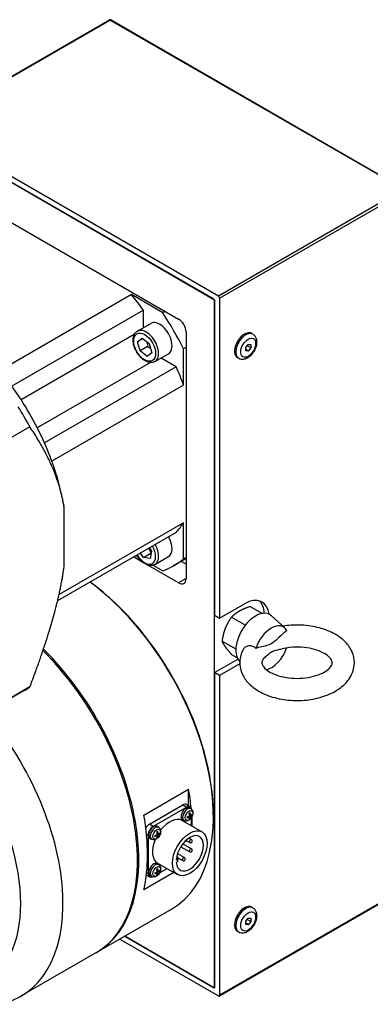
# Model space of a CAD drawing. Extents: x 47048 to 48733, y 14733 to 15921.
# Tile 18 of 19: x 48601 to 48651, y 15698 to 15838. Entities that reach past the tile are written whole.
import ezdxf

# ---------------------------------------------------------------- set-up
doc = ezdxf.new("R2010")
doc.units = 0
doc.header["$LTSCALE"] = 25.4
doc.layers.get('0').update_dxf_attribs({"linetype": 'CONTINUOUS'})

msp = doc.modelspace()

# ---------------------------------------------------------------- linework, layer by layer
for p, q in [((48587.7881527, 15822.5363782), (48614.1278803, 15837.743627)), ((48587.9131527, 15822.523996), (48614.2528803, 15837.7312448)), ((48614.2528803, 15837.7312448), (48655.9721804, 15813.6445957)), ((48614.3778803, 15837.743627), (48656.0971804, 15813.6569779)), ((48629.6324528, 15798.4373469), (48587.9131527, 15822.523996)), ((48588.4434828, 15821.4013132), (48629.1021227, 15797.9270365)), ((48628.925346, 15798.0290986), (48588.6202595, 15821.2992511)), ((48655.9721804, 15813.6445957), (48629.6324528, 15798.4373469)), ((48629.8092295, 15798.1311606), (48656.1489571, 15813.3384095)), ((48593.570007, 15812.726037), (48623.9755985, 15795.1713605)), ((48617.2580841, 15798.641471), (48598.5197544, 15787.8228913)), ((48621.7101518, 15796.0710685), (48617.2580841, 15798.641471)), ((48628.925346, 15798.0290986), (48629.1021227, 15797.7229124)), ((48629.1021227, 15797.9270365), (48629.1021227, 15753.0197245)), ((48629.1021227, 15700.1515709), (48629.1021227, 15797.7229124)), ((48629.8092295, 15798.1311606), (48629.8092295, 15752.6114763)), ((48618.9745858, 15796.447021), (48600.2362561, 15785.6284413)), ((48618.9745858, 15793.946031), (48618.9745858, 15796.447021)), ((48622.0637052, 15796.2751927), (48621.7101518, 15796.0710685)), ((48618.1136144, 15793.4489489), (48620.0228028, 15794.5512193)), ((48625.0362587, 15793.3342432), (48625.0362587, 15758.2248903)), ((48617.6692775, 15792.9592734), (48601.583542, 15783.6721697)), ((48618.1460548, 15791.9444846), (48618.800711, 15792.4706514)), ((48618.9099878, 15792.3855416), (48618.1460548, 15791.9444846)), ((48618.4968262, 15790.6352441), (48618.1460548, 15791.9444846)), ((48618.800711, 15792.4706514), (48619.8061386, 15791.6875777)), ((48634.5215401, 15793.0250526), (48634.3447634, 15793.1271147)), ((48619.5574864, 15791.2476166), (48618.4968262, 15790.6352441)), ((48619.5022539, 15789.8521704), (48618.4968262, 15790.6352441)), ((48619.8061386, 15791.6875777), (48620.15691, 15790.3783372)), ((48625.0362587, 15791.1265789), (48624.6827053, 15790.9224548)), ((48624.6827053, 15785.7816499), (48624.6827053, 15790.9224548)), ((48633.5215401, 15791.1204557), (48633.8750935, 15791.5602822)), ((48633.5215401, 15790.6490512), (48633.5215401, 15791.1204557)), ((48633.8750935, 15790.6174731), (48633.5215401, 15790.8215973)), ((48633.8750935, 15790.6174731), (48633.5215401, 15790.6490512)), ((48634.2286469, 15791.0572995), (48633.7110088, 15791.356158)), ((48633.8750935, 15791.5602822), (48634.2286469, 15791.528704)), ((48634.2286469, 15791.0572995), (48633.8750935, 15790.6174731)), ((48634.2286469, 15791.528704), (48634.2286469, 15791.0572995)), ((48620.15691, 15790.3783372), (48619.5022539, 15789.8521704)), ((48620.6136144, 15789.1188219), (48622.5228028, 15790.2210923)), ((48623.6405067, 15788.3654089), (48621.4745858, 15789.615904)), ((48632.5215401, 15789.560951), (48632.3447634, 15789.663013)), ((48619.9673745, 15788.9788526), (48603.881639, 15779.6917489)), ((48623.6405067, 15788.3654089), (48604.902177, 15777.5468292)), ((48624.6827053, 15785.7816499), (48605.9443756, 15774.9630702)), ((48602.817145, 15779.8307455), (48590.034473, 15772.4506664)), ((48607.643308, 15768.6644007), (48607.652998, 15768.6080253)), ((48607.7121426, 15760.0416459), (48607.7121426, 15768.247335)), ((48624.6827053, 15766.1857319), (48606.9739424, 15755.9615729)), ((48624.6827053, 15761.044927), (48624.6827053, 15766.1857319)), ((48623.6405067, 15764.8054001), (48606.7642555, 15755.0618919)), ((48619.8168133, 15762.5977897), (48620.1099322, 15762.1455722)), ((48619.1439328, 15760.4020813), (48617.5788339, 15761.3056916)), ((48617.9323872, 15761.5098158), (48618.1638717, 15761.3761681)), ((48618.9760345, 15761.2342246), (48618.561842, 15761.8732316)), ((48618.9760345, 15761.2342246), (48620.0366947, 15761.846597)), ((48619.9344843, 15761.0858993), (48618.9760345, 15761.2342246)), ((48620.1099322, 15762.1455722), (48619.9344843, 15761.0858993)), ((48620.6136144, 15760.2513084), (48622.5228028, 15761.3535788)), ((48625.0362587, 15761.2490511), (48624.6827053, 15761.044927)), ((48623.9755985, 15757.6125178), (48619.2834689, 15760.3215201)), ((48620.3133064, 15760.1351915), (48621.7101518, 15759.3287224)), ((48625.0362587, 15761.0726725), (48623.2728028, 15760.0545407)), ((48625.0362587, 15760.2661317), (48624.3377739, 15760.6694021)), ((48625.0362587, 15758.2248903), (48623.9755985, 15757.6125178)), ((48629.8092295, 15752.6114763), (48633.3447634, 15754.6527177)), ((48634.1697213, 15754.2796237), (48635.9026184, 15753.2791351)), ((48629.1021227, 15753.0197245), (48629.8092295, 15752.6114763)), ((48631.5161074, 15752.747559), (48633.4812572, 15751.6129792)), ((48639.0867236, 15751.2015224), (48637.1695112, 15752.9447762)), ((48630.1893005, 15749.3279128), (48632.112423, 15748.2175975)), ((48631.5161074, 15747.4403312), (48632.2777144, 15747.0006172)), ((48629.1021227, 15744.8547587), (48632.3923799, 15746.7543896)), ((48632.6754721, 15746.1013364), (48629.8092295, 15744.4465104)), ((48629.1021227, 15744.8547587), (48629.1021227, 15699.9474468)), ((48629.8092295, 15744.4465104), (48629.1021227, 15744.8547587)), ((48629.8092295, 15744.4465104), (48629.8092295, 15698.9268261)), ((48602.0144755, 15742.2962122), (48589.2318035, 15734.9161331)), ((48602.817145, 15742.8059791), (48590.034473, 15735.4259)), ((48619.0258511, 15724.5639975), (48625.3898121, 15728.2382321)), ((48625.3898121, 15725.903231), (48625.3898121, 15728.2382321)), ((48625.094317, 15726.0738352), (48625.6246471, 15725.7676489)), ((48619.8213462, 15723.2686304), (48624.594317, 15726.0243063)), ((48625.1246471, 15725.7181201), (48620.3516763, 15722.9624442)), ((48624.594317, 15726.0243063), (48625.1246471, 15725.7181201)), ((48625.6555713, 15724.5850129), (48625.5238151, 15724.6485339)), ((48625.7561141, 15725.4564345), (48625.5662329, 15725.5950385)), ((48620.3516763, 15722.9624442), (48619.8213462, 15723.2686304)), ((48624.4881617, 15723.7991985), (48627.3165888, 15722.1662054)), ((48624.7831235, 15723.7711654), (48624.5681483, 15723.8663053)), ((48625.4875254, 15724.2939488), (48625.3666364, 15724.3762925)), ((48625.5243468, 15724.2940841), (48625.3947153, 15724.3887088)), ((48625.6555713, 15724.3363724), (48625.4722432, 15724.4256265)), ((48625.6738648, 15724.5530569), (48625.5271016, 15724.6180088)), ((48625.586164, 15724.122699), (48625.5274797, 15724.1829312)), ((48625.7028544, 15724.4182691), (48625.533894, 15724.5324088)), ((48625.7716925, 15724.6059202), (48625.8531973, 15724.5852142)), ((48625.8317538, 15723.0234752), (48625.8317538, 15724.2493236)), ((48628.925346, 15724.5444063), (48628.925346, 15724.3402821)), ((48619.4049743, 15721.8760296), (48619.6445695, 15721.7376993)), ((48621.0593772, 15721.931399), (48620.927621, 15721.99492)), ((48621.0776707, 15721.899443), (48620.9309075, 15721.9643949)), ((48621.1066603, 15721.7646552), (48620.9376999, 15721.8787949)), ((48621.15992, 15722.8028206), (48620.9700389, 15722.9414246)), ((48621.1754984, 15721.9523063), (48621.2570032, 15721.9316003)), ((48619.6445695, 15721.7376993), (48619.6445695, 15716.2263474)), ((48620.1869295, 15721.1175515), (48619.9719543, 15721.2126914)), ((48620.8913313, 15721.6403349), (48620.7704424, 15721.7226786)), ((48620.9281527, 15721.6404702), (48620.7985212, 15721.735095)), ((48621.0593772, 15721.6827585), (48620.8760491, 15721.7720126)), ((48620.9899699, 15721.4690851), (48620.9312856, 15721.5293173)), ((48624.5683856, 15720.4857495), (48625.8028105, 15719.7730539)), ((48625.020058, 15720.974433), (48625.5528105, 15720.6668482)), ((48625.4454515, 15721.3061822), (48625.8028105, 15721.0998609)), ((48623.8176212, 15719.1067515), (48624.8077053, 15718.5351262)), ((48624.2795271, 15720.0751718), (48625.5528105, 15719.3400412)), ((48621.15992, 15717.4955928), (48620.9700389, 15717.6341968)), ((48620.9881617, 15717.7370207), (48623.8165888, 15716.1040275)), ((48623.6300971, 15718.2212066), (48623.8051434, 15718.3222696)), ((48623.8051434, 15717.9140213), (48623.6300971, 15717.8129583)), ((48623.6504968, 15718.4115548), (48623.8051434, 15718.3222696)), ((48623.7004285, 15718.6887677), (48623.8126001, 15718.6240054)), ((48623.8051434, 15718.3222696), (48623.8051434, 15717.9140213)), ((48623.9311676, 15718.4638452), (48624.5577053, 15718.1021135)), ((48623.3209921, 15716.3901604), (48619.0258511, 15713.9103596)), ((48619.6445695, 15716.2263474), (48619.4258711, 15716.352613)), ((48620.8913313, 15716.3331071), (48620.7704424, 15716.4154509)), ((48620.9281527, 15716.3332425), (48620.7985212, 15716.4278672)), ((48621.0593772, 15716.3755307), (48620.8760491, 15716.4647848)), ((48621.0593772, 15716.6241712), (48620.927621, 15716.6876922)), ((48621.0776707, 15716.5922153), (48620.9309075, 15716.6571671)), ((48621.1066603, 15716.4574274), (48620.9376999, 15716.5715671)), ((48621.1754984, 15716.6450785), (48621.2570032, 15716.6243726)), ((48621.270138, 15716.3483732), (48622.3317538, 15716.9612974)), ((48619.3903931, 15716.0348922), (48619.8516763, 15715.7685703)), ((48620.1869295, 15715.8103237), (48619.9719543, 15715.9054636)), ((48620.9899699, 15716.1618573), (48620.9312856, 15716.2220895)), ((48629.7574528, 15698.8123818), (48656.0971804, 15714.0196306)), ((48656.1489571, 15714.1340749), (48629.8092295, 15698.9268261)), ((48612.3644243, 15705.0554658), (48622.9710261, 15711.1791901)), ((48634.5215401, 15711.3753945), (48634.3447634, 15711.4774566)), ((48633.5215401, 15709.4707977), (48633.8750935, 15709.9106241)), ((48633.5215401, 15708.9993931), (48633.5215401, 15709.4707977)), ((48634.2286469, 15709.4076414), (48633.7110088, 15709.7064999)), ((48633.8750935, 15709.9106241), (48634.2286469, 15709.8790459)), ((48634.2286469, 15709.4076414), (48633.8750935, 15708.967815)), ((48634.2286469, 15709.8790459), (48634.2286469, 15709.4076414)), ((48632.5215401, 15707.9112929), (48632.3447634, 15708.013355)), ((48633.8750935, 15708.967815), (48633.5215401, 15709.1719392)), ((48633.8750935, 15708.967815), (48633.5215401, 15708.9993931)), ((48615.6024925, 15706.9249653), (48629.6324528, 15698.824764)), ((48629.1021227, 15699.9474468), (48616.3095993, 15707.3332136)), ((48616.3095993, 15707.3332136), (48628.925346, 15700.0495089)), ((48612.1876476, 15704.9534037), (48601.5810459, 15698.8296793)), ((48629.1021227, 15700.1515709), (48628.925346, 15700.0495089))]:
    msp.add_line(p, q)
for centre, start, end in [((48614.2528803, 15837.5271207), 60.000000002, 120), ((48624.6827053, 15720.9722337), 295.901690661, 336.027237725), ((48625.6778105, 15720.8833545), 240, 60), ((48625.6778105, 15719.5565476), 240, 60.000000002), ((48623.6876001, 15718.4074991), 298.045529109, 60), ((48624.6827053, 15718.3186199), 240, 60)]:
    msp.add_arc(centre, 0.25, start, end)
for centre, major_axis, ratio, start_param, end_param in [((48614.2528803, 15837.5271207), (-0.125, 0.2165064), 0.5773502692, 5.4977871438, 6.2831853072), ((48614.2528803, 15837.5271207), (0.125, 0.2165064), 0.5773502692, 0, 0.7853981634), ((48608.7728028, 15785.1692774), (-12.75, 22.0836478), 0.5773502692, 4.8964030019, 5.0078298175), ((48629.6324528, 15798.2332227), (0.125, -0.2165064), 0.5773502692, 0.7853981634, 2.3561944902), ((48621.2728028, 15792.3861558), (-1.25, 2.1650635), 0.5773502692, 3.1415926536, 6.2831853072), ((48608.7728028, 15785.1692774), (-14.5, 25.1147367), 0.5773502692, 4.6097067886, 4.8150711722), ((48623.9755985, 15793.9466157), (-0.75, 1.2990381), 0.5773502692, 3.926990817, 5.4977871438), ((48619.3636144, 15791.2838854), (1.25, -2.1650635), 0.5773502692, 0, 3.1415926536), ((48633.3447634, 15791.3950639), (-1, -1.7320508), 0.5773502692, 3.1415926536, 6.2831853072), ((48633.5215401, 15791.2930018), (1, 1.7320508), 0.5773502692, 0, 3.1415926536), ((48608.7728028, 15785.1692774), (-12.75, 22.0836478), 0.5773502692, 4.4169481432, 4.5283749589), ((48590.034473, 15774.3506977), (12.75, -22.0836478), 0.5773502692, 1.3867823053, 1.7548103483), ((48585.1394755, 15771.5245696), (-16.875, 29.2283574), 0.5773502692, 4.663614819, 4.7611631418), ((48590.034473, 15774.3506977), (-12.75, 22.0836478), 0.5773502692, 4.4169481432, 4.5283749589), ((48590.034473, 15774.3506977), (-12.75, 22.0836478), 0.5773502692, 4.1438658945, 4.4169481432), ((48608.7728028, 15785.1692774), (12.75, -22.0836478), 0.5773502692, 0.1840140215, 0.2954408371), ((48621.2728028, 15763.5186423), (1.25, -2.1650635), 0.5773502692, 0, 1.5429979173), ((48619.1514824, 15762.2938975), (1.1, -1.9052559), 0.5773502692, 4.7439792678, 7.8223913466), ((48619.3636144, 15762.4163719), (1.25, -2.1650635), 0.5773502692, 0, 1.5429979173), ((48608.7728028, 15785.1692774), (14.5, -25.1147367), 0.5773502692, 6.1805031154, 6.385867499), ((48608.5960261, 15736.0774205), (14.375, -24.8982304), 0.5773502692, 0, 2.2189542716), ((48608.7728028, 15736.1794826), (-14.25, 24.681724), 0.5773502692, 3.926990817, 5.3672067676), ((48623.9755985, 15758.8372627), (0.75, -1.2990381), 0.5773502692, 5.4977871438, 7.0685834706), ((48633.3447634, 15750.5702348), (2.5, 4.330127), 0.5773502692, 5.6383826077, 7.0685834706), ((48632.6376566, 15750.9784831), (2.5, 4.330127), 0.5773502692, 5.5684287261, 6.1412882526), ((48634.9357537, 15749.6516762), (-2, -3.4641016), 0.5773502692, 3.016585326, 6.1422811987), ((48637.16314, 15748.365694), (1.722285, 2.9830851), 0.5773502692, 5.9420712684, 8.1950956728), ((48597.8126476, 15729.8516341), (14.375, -24.8982304), 0.5773502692, 0, 2.0114872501), ((48597.9894243, 15729.9536961), (14.375, -24.8982304), 0.5773502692, 6.2770365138, 8.3002536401), ((48637.16314, 15748.365694), (-1.722285, -2.9830851), 0.5773502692, 0.4951302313, 1.8906885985), ((48585.1394755, 15771.5245696), (16.875, -29.2283574), 0.5773502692, 0, 0.0487741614), ((48587.2060459, 15723.7279097), (14.375, -24.8982304), 0.5773502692, 6.071375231, 8.1605492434), ((48584.2008421, 15721.9928545), (12.25, -21.2176224), 0.5773502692, 0.2644485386, 1.9327896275), ((48605.5908222, 15734.3423653), (14.375, -24.8982304), 0.5773502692, 0.91042901, 1.0143137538), ((48624.594317, 15725.2078098), (0.5, 0.8660254), 0.5773502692, 0, 0.7853981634), ((48625.0362587, 15724.7485304), (-0.5, -0.8660254), 0.5773502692, 3.079689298, 6.3450886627), ((48625.2394646, 15724.6312095), (0.4874289, 0.8442516), 0.5773502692, 6.2212819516, 9.4866813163), ((48625.1246471, 15724.9016235), (0.5, 0.8660254), 0.5773502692, 5.6050866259, 7.0685834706), ((48625.547365, 15724.4534431), (-0.2454788, -0.4251817), 0.5773502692, 3.7819630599, 4.0720185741), ((48624.5086373, 15725.0925359), (0.6650894, -1.4543678), 0.5393330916, 0.9333882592, 1.1467940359), ((48624.4386357, 15725.0521205), (-0.9347979, 1.2975679), 0.6105983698, 3.9621851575, 4.1755909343), ((48624.4727424, 15725.0324289), (-1.5971683, -0.0811345), 0.5099595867, 2.4236199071, 2.6370256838), ((48625.5362829, 15724.4598413), (-0.2268511, -0.3929177), 0.5773502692, 2.2000792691, 2.4411387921), ((48625.547365, 15724.4534431), (0.2454788, 0.4251817), 0.5773502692, 5.3527593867, 5.6428149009), ((48599.2268612, 15730.6681306), (-14.375, 24.8982304), 0.5773502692, 3.6980752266, 4.1559064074), ((48619.8213462, 15722.4521338), (-0.5, -0.8660254), 0.5773502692, 3.926990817, 4.7365294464), ((48622.7381617, 15720.7681096), (1.75, 3.0310889), 0.5773502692, 0, 1.3531878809), ((48625.547365, 15724.4534431), (-0.2454788, -0.4251817), 0.5773502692, 5.3527593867, 5.6428149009), ((48624.4745305, 15725.0334613), (-1.5920641, -0.1511996), 0.5393330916, 1.9947986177, 2.2082043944), ((48624.4745305, 15725.1142922), (1.5911257, -0.1607748), 0.6105983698, 5.2491870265, 5.4625928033), ((48624.5086373, 15725.0946006), (0.7283197, -1.4237556), 0.5099595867, 0.5045669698, 0.7179727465), ((48625.547365, 15724.4534431), (0.2454788, 0.4251817), 0.5773502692, 3.7819630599, 4.0720185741), ((48625.5362829, 15724.4598413), (-0.2268511, -0.3929177), 0.5773502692, 0.7004538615, 0.9415133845), ((48624.4386357, 15725.0541852), (-0.8769822, 1.3373226), 0.6399718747, 3.5838703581, 3.7972761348), ((48624.4727424, 15725.1132598), (1.5966464, -0.0908275), 0.6399718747, 5.627501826, 5.8409076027), ((48605.5908222, 15734.3423653), (14.375, -24.8982304), 0.5773502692, 0.8010421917, 0.8569151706), ((48620.3516763, 15722.1459476), (0.5, 0.8660254), 0.5773502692, 0.7853981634, 2.3561944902), ((48620.4400646, 15722.0949165), (-0.5, -0.8660254), 0.5773502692, 3.079689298, 6.3450886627), ((48620.6432705, 15721.9775956), (0.4874289, 0.8442516), 0.5773502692, 6.2212819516, 9.4866813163), ((48620.9511709, 15721.7998292), (-0.2454788, -0.4251817), 0.5773502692, 3.7819630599, 4.0720185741), ((48619.9124432, 15722.438922), (0.6650894, -1.4543678), 0.5393330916, 0.9333882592, 1.1467940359), ((48619.8424416, 15722.3985066), (-0.9347979, 1.2975679), 0.6105983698, 3.9621851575, 4.1755909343), ((48619.8765483, 15722.378815), (-1.5971683, -0.0811345), 0.5099595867, 2.4236199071, 2.6370256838), ((48619.8765483, 15722.4596459), (1.5966464, -0.0908275), 0.6399718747, 5.627501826, 5.8409076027), ((48620.9400889, 15721.8062274), (-0.2268511, -0.3929177), 0.5773502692, 2.2000792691, 2.4411387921), ((48620.9511709, 15721.7998292), (0.2454788, 0.4251817), 0.5773502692, 5.3527593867, 5.6428149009), ((48625.5665888, 15719.1351164), (1.375, 2.3815699), 0.5773502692, 2.4472292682, 8.5483450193), ((48622.7381617, 15720.7681096), (-1.75, -3.0310889), 0.5773502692, 4.9299974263, 6.2831853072), ((48620.9511709, 15721.7998292), (-0.2454788, -0.4251817), 0.5773502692, 5.3527593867, 5.6428149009), ((48619.8783364, 15722.3798474), (-1.5920641, -0.1511996), 0.5393330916, 1.9947986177, 2.2082043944), ((48619.8783364, 15722.4606783), (1.5911257, -0.1607748), 0.6105983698, 5.2491870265, 5.4625928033), ((48619.9124432, 15722.4409867), (0.7283197, -1.4237556), 0.5099595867, 0.5045669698, 0.7179727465), ((48620.9511709, 15721.7998292), (0.2454788, 0.4251817), 0.5773502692, 3.7819630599, 4.0720185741), ((48620.9400889, 15721.8062274), (-0.2268511, -0.3929177), 0.5773502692, 0.7004538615, 0.9415133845), ((48619.8424416, 15722.4005713), (-0.8769822, 1.3373226), 0.6399718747, 3.5838703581, 3.7972761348), ((48625.6778105, 15720.8833545), (0.125, 0.2165064), 0.5773502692, 0, 3.1415926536), ((48625.6778105, 15719.5565476), (0.125, 0.2165064), 0.5773502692, 0, 3.1415926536), ((48620.4400646, 15716.7876888), (-0.5, -0.8660254), 0.5773502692, 3.079689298, 6.3450886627), ((48623.6876001, 15718.4074991), (0.125, 0.2165064), 0.5773502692, 0, 0.8069991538), ((48624.6827053, 15718.3186199), (0.125, 0.2165064), 0.5773502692, 0, 3.1415926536), ((48620.6432705, 15716.6703678), (0.4874289, 0.8442516), 0.5773502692, 6.2212819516, 9.4866813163), ((48620.9511709, 15716.4926014), (-0.2454788, -0.4251817), 0.5773502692, 5.3527593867, 5.6428149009), ((48619.8783364, 15717.0726196), (-1.5920641, -0.1511996), 0.5393330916, 1.9947986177, 2.2082043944), ((48619.8783364, 15717.1534505), (1.5911257, -0.1607748), 0.6105983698, 5.2491870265, 5.4625928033), ((48620.9511709, 15716.4926014), (-0.2454788, -0.4251817), 0.5773502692, 3.7819630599, 4.0720185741), ((48619.9124432, 15717.1316942), (0.6650894, -1.4543678), 0.5393330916, 0.9333882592, 1.1467940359), ((48619.9124432, 15717.133759), (0.7283197, -1.4237556), 0.5099595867, 0.5045669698, 0.7179727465), ((48619.8424416, 15717.0912788), (-0.9347979, 1.2975679), 0.6105983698, 3.9621851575, 4.1755909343), ((48619.8424416, 15717.0933435), (-0.8769822, 1.3373226), 0.6399718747, 3.5838703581, 3.7972761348), ((48619.8765483, 15717.0715873), (-1.5971683, -0.0811345), 0.5099595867, 2.4236199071, 2.6370256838), ((48619.8765483, 15717.1524181), (1.5966464, -0.0908275), 0.6399718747, 5.627501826, 5.8409076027), ((48620.9400889, 15716.4989996), (-0.2268511, -0.3929177), 0.5773502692, 2.2000792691, 2.4411387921), ((48620.9511709, 15716.4926014), (0.2454788, 0.4251817), 0.5773502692, 5.3527593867, 5.6428149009), ((48620.3516763, 15716.6345957), (-0.5, -0.8660254), 0.5773502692, 5.4977871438, 6.9612839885), ((48620.9511709, 15716.4926014), (0.2454788, 0.4251817), 0.5773502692, 3.7819630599, 4.0720185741), ((48620.9400889, 15716.4989996), (-0.2268511, -0.3929177), 0.5773502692, 0.7004538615, 0.9415133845), ((48633.3447634, 15709.7454058), (-1, -1.7320508), 0.5773502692, 3.1415926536, 6.2831853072), ((48633.5215401, 15709.6433437), (1, 1.7320508), 0.5773502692, 0, 3.1415926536), ((48629.6324528, 15699.0288881), (0.125, -0.2165064), 0.5773502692, 5.4977871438, 7.0685834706)]:
    msp.add_ellipse(centre, major_axis=major_axis, ratio=ratio, start_param=start_param, end_param=end_param)
for centre, major_axis in [((48619.1514824, 15791.1614109), (1.1, -1.9052559)), ((48633.8750935, 15791.0888776), (0.75, 1.2990381)), ((48625.4628932, 15724.5022129), (-0.3842533, -0.6655462)), ((48620.8666991, 15721.848599), (-0.3842533, -0.6655462)), ((48625.5665888, 15719.1351164), (-1.75, -3.0310889)), ((48620.8666991, 15716.5413712), (-0.3842533, -0.6655462)), ((48633.8750935, 15709.4392195), (0.75, 1.2990381))]:
    msp.add_ellipse(centre, major_axis=major_axis, ratio=0.5773502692)
for points, knots in [([(48620.6136144, 15789.1188219), (48620.4783747, 15789.0407412), (48620.3255693, 15788.9944406), (48619.9962167, 15788.9650011), (48619.8190783, 15788.9870539), (48619.4436796, 15789.0988257), (48619.2453415, 15789.1978164), (48618.8562986, 15789.4630413), (48618.6661449, 15789.632029), (48618.3178935, 15790.017886), (48618.159675, 15790.2343674), (48617.8886302, 15790.6935447), (48617.7756273, 15790.936002), (48617.6049759, 15791.4263689), (48617.5475286, 15791.6741909), (48617.4970784, 15792.1547353), (48617.5044326, 15792.3874296), (48617.5926511, 15792.8092666), (48617.6718105, 15793.0004153), (48617.878437, 15793.2770955), (48617.9880063, 15793.376429), (48618.1136144, 15793.4489489)], [2.1834332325, 2.1834332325, 2.1834332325, 2.1834332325, 2.4451875, 2.4451875, 2.7312562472, 2.7312562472, 3.058987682, 3.058987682, 3.3995922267, 3.3995922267, 3.7375239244, 3.7375239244, 4.0736745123, 4.0736745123, 4.4112883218, 4.4112883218, 4.7518494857, 4.7518494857, 5.0819133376, 5.0819133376, 5.3250258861, 5.3250258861, 5.3250258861, 5.3250258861]), ([(48634.5215401, 15793.0250526), (48634.6346772, 15792.9597329), (48634.7341001, 15792.8718069), (48634.9002801, 15792.6610881), (48634.963379, 15792.536624), (48635.0591403, 15792.2473453), (48635.0818432, 15792.0795667), (48635.0826068, 15791.7112879), (48635.0525843, 15791.5092379), (48634.9432342, 15791.1066462), (48634.8631771, 15790.9061878), (48634.663479, 15790.526963), (48634.5443712, 15790.3480675), (48634.2746048, 15790.0240459), (48634.1239144, 15789.8790948), (48633.7964007, 15789.638405), (48633.6192148, 15789.5425769), (48633.2591551, 15789.4311225), (48633.0767447, 15789.4087511), (48632.7648716, 15789.4520761), (48632.6366305, 15789.4945035), (48632.5215401, 15789.560951)], [0.7853981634, 0.7853981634, 0.7853981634, 0.7853981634, 1.0116723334, 1.0116723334, 1.2602659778, 1.2602659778, 1.5684052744, 1.5684052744, 1.9269036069, 1.9269036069, 2.2888823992, 2.2888823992, 2.6463048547, 2.6463048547, 3.0059878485, 3.0059878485, 3.369490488, 3.369490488, 3.6968100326, 3.6968100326, 3.926990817, 3.926990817, 3.926990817, 3.926990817]), ([(48620.6136144, 15760.2513084), (48620.4783747, 15760.1732278), (48620.3255693, 15760.1269271), (48619.9962167, 15760.0974876), (48619.8190783, 15760.1195404), (48619.4436796, 15760.2313122), (48619.2453415, 15760.330303), (48618.8562986, 15760.5955278), (48618.6661449, 15760.7645155), (48618.3243489, 15761.14322), (48618.1714687, 15761.3507648), (48618.0390591, 15761.5714028)], [0.6126369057, 0.6126369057, 0.6126369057, 0.6126369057, 0.8743911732, 0.8743911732, 1.1604599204, 1.1604599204, 1.4881913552, 1.4881913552, 1.8287958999, 1.8287958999, 2.1541498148, 2.1541498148, 2.1541498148, 2.1541498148]), ([(48633.156953, 15748.1264028), (48632.876257, 15747.6050321), (48632.7024025, 15747.0179908), (48632.653182, 15745.8981008), (48632.741758, 15745.3740258), (48633.1205165, 15744.3686968), (48633.4221468, 15743.8946365), (48634.2379655, 15742.9744356), (48634.7833736, 15742.551596), (48636.0765149, 15741.8070023), (48636.8427615, 15741.5029321), (48638.4735468, 15741.0677499), (48639.338323, 15740.9375291), (48641.0781381, 15740.8554762), (48641.9525686, 15740.9018702), (48643.6447897, 15741.1682532), (48644.4620703, 15741.3885571), (48645.9730189, 15742.0052233), (48646.6662543, 15742.4029453), (48647.8139747, 15743.3673956), (48648.2817568, 15743.9292167), (48648.8364959, 15745.1036673), (48648.9748716, 15745.6847383), (48648.9701678, 15746.7893655), (48648.8569104, 15747.3067546), (48648.4317226, 15748.3024547), (48648.1046911, 15748.771717), (48647.2346373, 15749.6790455), (48646.6600766, 15750.0929235), (48645.3175566, 15750.8079674), (48644.5340011, 15751.0936044), (48642.880478, 15751.4891385), (48642.010877, 15751.5991032), (48640.3511298, 15751.6393025), (48639.562284, 15751.5867913), (48638.7987274, 15751.4633872)], [3.6256241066, 3.6256241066, 3.6256241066, 3.6256241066, 3.9016210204, 3.9016210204, 4.1411716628, 4.1411716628, 4.4000805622, 4.4000805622, 4.7137313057, 4.7137313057, 5.06482979, 5.06482979, 5.4162813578, 5.4162813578, 5.7639698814, 5.7639698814, 6.1131323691, 6.1131323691, 6.4665939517, 6.4665939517, 6.8023519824, 6.8023519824, 7.0710419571, 7.0710419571, 7.3103052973, 7.3103052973, 7.5742106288, 7.5742106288, 7.8942647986, 7.8942647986, 8.2465911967, 8.2465911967, 8.5974538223, 8.5974538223, 8.9123232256, 8.9123232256, 8.9123232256, 8.9123232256]), ([(48639.3623597, 15750.8442505), (48639.2169125, 15750.728879), (48639.0747535, 15750.6077351), (48638.6624487, 15750.242698), (48638.360575, 15749.9497624), (48637.7574694, 15749.3868391), (48637.4543325, 15749.1229519), (48636.8719475, 15748.7867118), (48636.5688106, 15748.7005667), (48635.9657051, 15748.5670836), (48635.6638314, 15748.5114455), (48635.2515265, 15748.4003939), (48635.1093676, 15748.3573869), (48634.9639203, 15748.3048104)], [2.1121783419, 2.1121783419, 2.1121783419, 2.1121783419, 2.227177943, 2.227177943, 2.4742629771, 2.4742629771, 2.7213480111, 2.7213480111, 2.9684330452, 2.9684330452, 3.2155180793, 3.2155180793, 3.3305176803, 3.3305176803, 3.3305176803, 3.3305176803]), ([(48634.9639203, 15748.3048104), (48634.8801107, 15748.3787806), (48634.7911012, 15748.4442531), (48634.6015133, 15748.5542012), (48634.5015631, 15748.5977258), (48634.2348167, 15748.6741633), (48634.0687139, 15748.6843213), (48633.7385866, 15748.6297509), (48633.5815076, 15748.5619079), (48633.326709, 15748.3723299), (48633.2274538, 15748.2573569), (48633.1569549, 15748.126407)], [-1.24128967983, -1.24128967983, -1.24128967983, -1.24128967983, -1.1696726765, -1.1696726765, -1.09656906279, -1.09656906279, -0.98072521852, -0.98072521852, -0.85863229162, -0.85863229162, -0.74666961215, -0.74666961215, -0.74666961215, -0.74666961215]), ([(48636.3113854, 15747.1041529), (48636.1137504, 15746.9208136), (48635.9890078, 15746.7486228), (48635.8282725, 15746.4331282), (48635.8132808, 15746.3173132), (48635.8395908, 15746.0458272), (48635.9045471, 15745.8516564), (48636.2796879, 15745.4144447), (48636.5080467, 15745.2145748), (48637.099043, 15744.8410975), (48637.4546366, 15744.6670938), (48638.2770567, 15744.3684178), (48638.7467759, 15744.2454144), (48639.7546525, 15744.0757889), (48640.2941992, 15744.0313225), (48641.3782586, 15744.0325584), (48641.9226409, 15744.0791552), (48642.9464225, 15744.2557805), (48643.4262447, 15744.3850729), (48644.2617299, 15744.6982569), (48644.6201087, 15744.8806348), (48645.1848766, 15745.2542119), (48645.3946211, 15745.444428), (48645.6854938, 15745.7929693), (48645.7595093, 15745.9449664), (48645.85274, 15746.2645428), (48645.8483571, 15746.3926389), (48645.6083851, 15746.8236617), (48645.4259247, 15747.0457879), (48644.8987195, 15747.4562802), (48644.5916793, 15747.6418085), (48643.8566357, 15747.9742783), (48643.4266682, 15748.1203613), (48642.4790368, 15748.3455107), (48641.9591608, 15748.4223294), (48640.8886792, 15748.4888622), (48640.3378295, 15748.4770865), (48639.4283887, 15748.3811274), (48639.0605355, 15748.319163), (48638.7123437, 15748.2377218)], [3.3702862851, 3.3702862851, 3.3702862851, 3.3702862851, 3.6409160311, 3.6409160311, 3.9828842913, 3.9828842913, 4.3869386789, 4.3869386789, 4.6672734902, 4.6672734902, 4.9362994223, 4.9362994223, 5.2141429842, 5.2141429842, 5.4997618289, 5.4997618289, 5.7881588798, 5.7881588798, 6.073644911, 6.073644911, 6.3509844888, 6.3509844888, 6.6195824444, 6.6195824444, 6.9017179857, 6.9017179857, 7.3795919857, 7.3795919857, 7.7066254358, 7.7066254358, 7.9748250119, 7.9748250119, 8.248981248, 8.248981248, 8.5321420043, 8.5321420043, 8.820141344, 8.820141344, 9.0242944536, 9.0242944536, 9.0242944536, 9.0242944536]), ([(48636.3113906, 15747.1041361), (48636.5983521, 15747.3700623), (48636.8861499, 15747.6166359), (48637.16314, 15747.7765562), (48637.4543325, 15747.9446763), (48637.7574694, 15748.0308214), (48638.2793771, 15748.1463332), (48638.4999034, 15748.1891746), (48638.7124697, 15748.2382792)], [-0.23503393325, -0.23503393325, -0.23503393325, -0.23503393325, 0, 0, 0, 0.24708503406, 0.24708503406, 0.4276385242, 0.4276385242, 0.4276385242, 0.4276385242]), ([(48625.7561141, 15725.4564345), (48625.8124658, 15725.4153005), (48625.860338, 15725.3647259), (48625.9402321, 15725.2492105), (48625.9696155, 15725.1836196), (48626.0139345, 15725.0352679), (48626.0231027, 15724.9525313), (48626.0213594, 15724.7696672), (48626.0044602, 15724.670152), (48625.9465381, 15724.4722863), (48625.9040681, 15724.374276), (48625.7989628, 15724.1911415), (48625.7365976, 15724.1059466), (48625.5927941, 15723.9527509), (48625.511324, 15723.8847269), (48625.3306234, 15723.7792785), (48625.2317522, 15723.7396816), (48625.0385006, 15723.7143886), (48624.9497766, 15723.7178428), (48624.8355297, 15723.7501939), (48624.8089862, 15723.7597195), (48624.7831235, 15723.7711654)], [0.847301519, 0.847301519, 0.847301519, 0.847301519, 1.0521785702, 1.0521785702, 1.2846571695, 1.2846571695, 1.5818650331, 1.5818650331, 1.9571241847, 1.9571241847, 2.3517375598, 2.3517375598, 2.7417670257, 2.7417670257, 3.136221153, 3.136221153, 3.5105411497, 3.5105411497, 3.7820348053, 3.7820348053, 3.8650874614, 3.8650874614, 3.8650874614, 3.8650874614]), ([(48625.5003308, 15724.8045204), (48625.504366, 15724.8074635), (48625.5084052, 15724.8103196), (48625.519047, 15724.8176082), (48625.5256504, 15724.8218919), (48625.5388283, 15724.829968), (48625.5454028, 15724.8337604), (48625.5584906, 15724.8408417), (48625.5650038, 15724.8441306), (48625.5779365, 15724.850196), (48625.5843559, 15724.8529725), (48625.5907123, 15724.8554902)], [6.15227452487, 6.15227452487, 6.15227452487, 6.15227452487, 6.19030399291, 6.19030399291, 6.25245144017, 6.25245144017, 6.31459888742, 6.31459888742, 6.37674633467, 6.37674633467, 6.43889378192, 6.43889378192, 6.43889378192, 6.43889378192]), ([(48625.5975364, 15724.8790664), (48625.5983465, 15724.876204), (48625.5988057, 15724.8731854), (48625.5989315, 15724.8675727), (48625.5983207, 15724.8642098), (48625.5961775, 15724.8595426), (48625.5942817, 15724.8573997), (48625.5917693, 15724.8559555), (48625.591254, 15724.8557115), (48625.590706, 15724.8554991)], [0.0074673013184, 0.0074673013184, 0.0074673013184, 0.0074673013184, 0.0093080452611, 0.0093080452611, 0.0116464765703, 0.0116464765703, 0.0139533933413, 0.0139533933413, 0.0144847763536, 0.0144847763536, 0.0144847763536, 0.0144847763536]), ([(48625.2208448, 15724.2148807), (48625.2209349, 15724.2142999), (48625.2209812, 15724.2137317), (48625.2209867, 15724.2108337), (48625.2200787, 15724.2081204), (48625.2171085, 15724.2039308), (48625.2145015, 15724.2017204), (48625.2095779, 15724.199023), (48625.2067341, 15724.1979114), (48625.2038501, 15724.1971817)], [0.0225798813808, 0.0225798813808, 0.0225798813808, 0.0225798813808, 0.0231112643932, 0.0231112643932, 0.0254181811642, 0.0254181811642, 0.0277566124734, 0.0277566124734, 0.029597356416, 0.029597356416, 0.029597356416, 0.029597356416]), ([(48625.2208556, 15724.2148796), (48625.2198578, 15724.2216433), (48625.2190526, 15724.2285909), (48625.2178391, 15724.2428237), (48625.2174307, 15724.2501087), (48625.2170195, 15724.2649837), (48625.2170165, 15724.2725736), (48625.2174217, 15724.2880241), (48625.2178297, 15724.2958846), (48625.218821, 15724.308745), (48625.2192748, 15724.3136711), (48625.219806, 15724.3186372)], [4.55668050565, 4.55668050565, 4.55668050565, 4.55668050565, 4.6188279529, 4.6188279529, 4.68097540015, 4.68097540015, 4.7431228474, 4.7431228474, 4.80527029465, 4.80527029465, 4.8432997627, 4.8432997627, 4.8432997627, 4.8432997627]), ([(48625.5348084, 15724.5152904), (48625.5351729, 15724.5078473), (48625.5342474, 15724.4993137), (48625.5295885, 15724.4822825), (48625.525855, 15724.4737848), (48625.5169847, 15724.4590203), (48625.5112561, 15724.4517707), (48625.4993598, 15724.4406242), (48625.4933578, 15724.4363907), (48625.4875254, 15724.4333937)], [0, 0, 0, 0, 0.005166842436, 0.005166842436, 0.010333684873, 0.010333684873, 0.015503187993, 0.015503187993, 0.019974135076, 0.019974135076, 0.019974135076, 0.019974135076]), ([(48625.4875254, 15724.2939488), (48625.4941527, 15724.2968818), (48625.5010794, 15724.2986855), (48625.5134983, 15724.2990201), (48625.5189904, 15724.2975508), (48625.5273427, 15724.2922285), (48625.5307576, 15724.2880191), (48625.5344637, 15724.2779589), (48625.5351292, 15724.2724141), (48625.5348084, 15724.2666499)], [0, 0, 0, 0, 0.005166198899, 0.005166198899, 0.010332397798, 0.010332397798, 0.015502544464, 0.015502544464, 0.019974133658, 0.019974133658, 0.019974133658, 0.019974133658]), ([(48625.586164, 15724.1226989), (48625.5883901, 15724.1204141), (48625.5905908, 15724.1175766), (48625.5942817, 15724.1116909), (48625.5961775, 15724.107564), (48625.5983207, 15724.100546), (48625.5989315, 15724.0964153), (48625.5988057, 15724.0906574), (48625.5983465, 15724.0879492), (48625.5975364, 15724.0857528)], [0.021248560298, 0.021248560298, 0.021248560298, 0.021248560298, 0.0231112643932, 0.0231112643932, 0.0254181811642, 0.0254181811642, 0.0277566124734, 0.0277566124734, 0.029597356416, 0.029597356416, 0.029597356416, 0.029597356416]), ([(48625.7028544, 15724.557714), (48625.6973651, 15724.5541239), (48625.6914144, 15724.5517567), (48625.6802574, 15724.5506935), (48625.6750512, 15724.5519977), (48625.6666149, 15724.5573685), (48625.662824, 15724.5617951), (48625.6577858, 15724.5726243), (48625.6562522, 15724.5786704), (48625.6555713, 15724.5850129)], [0, 0, 0, 0, 0.005166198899, 0.005166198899, 0.010332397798, 0.010332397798, 0.015502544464, 0.015502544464, 0.019974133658, 0.019974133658, 0.019974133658, 0.019974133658]), ([(48625.6555713, 15724.3363724), (48625.6563449, 15724.3431583), (48625.6582467, 15724.3511283), (48625.6641675, 15724.367431), (48625.6681868, 15724.3757636), (48625.6769728, 15724.3905769), (48625.6823252, 15724.3980436), (48625.6928895, 15724.4099592), (48625.6980235, 15724.4146939), (48625.7028544, 15724.4182691)], [0, 0, 0, 0, 0.005166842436, 0.005166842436, 0.010333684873, 0.010333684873, 0.015503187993, 0.015503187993, 0.019974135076, 0.019974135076, 0.019974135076, 0.019974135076]), ([(48625.8908799, 15724.5938385), (48625.8893827, 15724.5920388), (48625.887267, 15724.590287), (48625.8823434, 15724.5872991), (48625.8784607, 15724.5857627), (48625.8713113, 15724.5841098), (48625.8667894, 15724.5836881), (48625.8598468, 15724.5839417), (48625.8562891, 15724.5844288), (48625.8531973, 15724.5852143)], [0.0074673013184, 0.0074673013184, 0.0074673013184, 0.0074673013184, 0.0093080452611, 0.0093080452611, 0.0116464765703, 0.0116464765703, 0.0139533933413, 0.0139533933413, 0.0158160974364, 0.0158160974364, 0.0158160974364, 0.0158160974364]), ([(48621.15992, 15722.8028206), (48621.2162717, 15722.7616866), (48621.2641439, 15722.711112), (48621.344038, 15722.5955966), (48621.3734215, 15722.5300057), (48621.4177405, 15722.381654), (48621.4269087, 15722.2989174), (48621.4251653, 15722.1160533), (48621.4082662, 15722.0165381), (48621.3503441, 15721.8186725), (48621.307874, 15721.7206621), (48621.2027687, 15721.5375276), (48621.1404035, 15721.4523327), (48620.9966, 15721.299137), (48620.9151299, 15721.231113), (48620.7344293, 15721.1256646), (48620.6355582, 15721.0860677), (48620.4423065, 15721.0607748), (48620.3535825, 15721.0642289), (48620.2393356, 15721.0965801), (48620.2127921, 15721.1061056), (48620.1869295, 15721.1175515)], [0.847301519, 0.847301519, 0.847301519, 0.847301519, 1.0521785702, 1.0521785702, 1.2846571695, 1.2846571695, 1.5818650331, 1.5818650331, 1.9571241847, 1.9571241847, 2.3517375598, 2.3517375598, 2.7417670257, 2.7417670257, 3.136221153, 3.136221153, 3.5105411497, 3.5105411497, 3.7820348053, 3.7820348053, 3.8650874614, 3.8650874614, 3.8650874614, 3.8650874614]), ([(48620.9386144, 15721.8616765), (48620.9389789, 15721.8542334), (48620.9380533, 15721.8456998), (48620.9333944, 15721.8286686), (48620.9296609, 15721.820171), (48620.9207906, 15721.8054064), (48620.915062, 15721.7981568), (48620.9031657, 15721.7870103), (48620.8971637, 15721.7827768), (48620.8913313, 15721.7797798)], [0, 0, 0, 0, 0.005166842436, 0.005166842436, 0.010333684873, 0.010333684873, 0.015503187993, 0.015503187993, 0.019974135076, 0.019974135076, 0.019974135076, 0.019974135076]), ([(48620.9041368, 15722.1509065), (48620.9081719, 15722.1538497), (48620.9122112, 15722.1567057), (48620.9228529, 15722.1639943), (48620.9294563, 15722.168278), (48620.9426343, 15722.1763541), (48620.9492088, 15722.1801465), (48620.9622965, 15722.1872278), (48620.9688097, 15722.1905167), (48620.9817424, 15722.1965821), (48620.9881619, 15722.1993586), (48620.9945183, 15722.2018763)], [6.15227452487, 6.15227452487, 6.15227452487, 6.15227452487, 6.19030399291, 6.19030399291, 6.25245144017, 6.25245144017, 6.31459888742, 6.31459888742, 6.37674633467, 6.37674633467, 6.43889378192, 6.43889378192, 6.43889378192, 6.43889378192]), ([(48621.0013424, 15722.2254525), (48621.0021524, 15722.2225901), (48621.0026117, 15722.2195715), (48621.0027374, 15722.2139588), (48621.0021266, 15722.2105959), (48620.9999834, 15722.2059287), (48620.9980877, 15722.2037858), (48620.9955752, 15722.2023416), (48620.9950599, 15722.2020976), (48620.9945119, 15722.2018852)], [0.0074673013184, 0.0074673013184, 0.0074673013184, 0.0074673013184, 0.0093080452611, 0.0093080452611, 0.0116464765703, 0.0116464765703, 0.0139533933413, 0.0139533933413, 0.0144847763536, 0.0144847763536, 0.0144847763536, 0.0144847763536]), ([(48621.1066603, 15721.9041001), (48621.101171, 15721.90051), (48621.0952203, 15721.8981428), (48621.0840634, 15721.8970796), (48621.0788572, 15721.8983838), (48621.0704208, 15721.9037546), (48621.0666299, 15721.9081812), (48621.0615918, 15721.9190104), (48621.0600581, 15721.9250565), (48621.0593772, 15721.931399)], [0, 0, 0, 0, 0.005166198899, 0.005166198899, 0.010332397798, 0.010332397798, 0.015502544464, 0.015502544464, 0.019974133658, 0.019974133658, 0.019974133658, 0.019974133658]), ([(48621.2946858, 15721.9402246), (48621.2931886, 15721.9384249), (48621.2910729, 15721.9366731), (48621.2861493, 15721.9336852), (48621.2822667, 15721.9321488), (48621.2751172, 15721.9304959), (48621.2705954, 15721.9300742), (48621.2636527, 15721.9303278), (48621.2600951, 15721.9308149), (48621.2570032, 15721.9316004)], [0.0074673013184, 0.0074673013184, 0.0074673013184, 0.0074673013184, 0.0093080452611, 0.0093080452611, 0.0116464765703, 0.0116464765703, 0.0139533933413, 0.0139533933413, 0.0158160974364, 0.0158160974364, 0.0158160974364, 0.0158160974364]), ([(48620.6246507, 15721.5612668), (48620.6247408, 15721.560686), (48620.6247871, 15721.5601178), (48620.6247926, 15721.5572198), (48620.6238846, 15721.5545066), (48620.6209144, 15721.5503169), (48620.6183074, 15721.5481065), (48620.6133838, 15721.5454091), (48620.61054, 15721.5442975), (48620.6076561, 15721.5435678)], [0.0225798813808, 0.0225798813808, 0.0225798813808, 0.0225798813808, 0.0231112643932, 0.0231112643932, 0.0254181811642, 0.0254181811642, 0.0277566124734, 0.0277566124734, 0.029597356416, 0.029597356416, 0.029597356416, 0.029597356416]), ([(48620.6246616, 15721.5612657), (48620.6236637, 15721.5680294), (48620.6228585, 15721.574977), (48620.621645, 15721.5892098), (48620.6212367, 15721.5964948), (48620.6208254, 15721.6113698), (48620.6208225, 15721.6189597), (48620.6212276, 15721.6344102), (48620.6216357, 15721.6422707), (48620.6226269, 15721.6551311), (48620.6230807, 15721.6600572), (48620.623612, 15721.6650233)], [4.55668050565, 4.55668050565, 4.55668050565, 4.55668050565, 4.6188279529, 4.6188279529, 4.68097540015, 4.68097540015, 4.7431228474, 4.7431228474, 4.80527029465, 4.80527029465, 4.8432997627, 4.8432997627, 4.8432997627, 4.8432997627]), ([(48620.8913313, 15721.6403349), (48620.8979586, 15721.643268), (48620.9048854, 15721.6450716), (48620.9173043, 15721.6454062), (48620.9227964, 15721.6439369), (48620.9311486, 15721.6386147), (48620.9345635, 15721.6344052), (48620.9382696, 15721.624345), (48620.9389351, 15721.6188002), (48620.9386144, 15721.613036)], [0, 0, 0, 0, 0.005166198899, 0.005166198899, 0.010332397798, 0.010332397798, 0.015502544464, 0.015502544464, 0.019974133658, 0.019974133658, 0.019974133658, 0.019974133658]), ([(48620.9899699, 15721.4690851), (48620.992196, 15721.4668002), (48620.9943967, 15721.4639627), (48620.9980877, 15721.458077), (48620.9999834, 15721.4539501), (48621.0021266, 15721.4469321), (48621.0027374, 15721.4428014), (48621.0026117, 15721.4370435), (48621.0021524, 15721.4343353), (48621.0013424, 15721.4321389)], [0.021248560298, 0.021248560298, 0.021248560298, 0.021248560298, 0.0231112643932, 0.0231112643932, 0.0254181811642, 0.0254181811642, 0.0277566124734, 0.0277566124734, 0.029597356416, 0.029597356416, 0.029597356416, 0.029597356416]), ([(48621.0593772, 15721.6827585), (48621.0601509, 15721.6895444), (48621.0620526, 15721.6975144), (48621.0679734, 15721.7138171), (48621.0719927, 15721.7221497), (48621.0807787, 15721.736963), (48621.0861312, 15721.7444297), (48621.0966954, 15721.7563453), (48621.1018294, 15721.76108), (48621.1066603, 15721.7646552)], [0, 0, 0, 0, 0.005166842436, 0.005166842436, 0.010333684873, 0.010333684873, 0.015503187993, 0.015503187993, 0.019974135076, 0.019974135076, 0.019974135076, 0.019974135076]), ([(48621.15992, 15717.4955928), (48621.2162717, 15717.4544588), (48621.2641439, 15717.4038842), (48621.344038, 15717.2883688), (48621.3734215, 15717.222778), (48621.4177405, 15717.0744263), (48621.4269087, 15716.9916896), (48621.4251653, 15716.8088256), (48621.4082662, 15716.7093103), (48621.3503441, 15716.5114447), (48621.307874, 15716.4134343), (48621.2027687, 15716.2302999), (48621.1404035, 15716.1451049), (48620.9966, 15715.9919092), (48620.9151299, 15715.9238852), (48620.7344293, 15715.8184369), (48620.6355582, 15715.7788399), (48620.4423065, 15715.753547), (48620.3535825, 15715.7570011), (48620.2393356, 15715.7893523), (48620.2127921, 15715.7988779), (48620.1869295, 15715.8103237)], [0.847301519, 0.847301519, 0.847301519, 0.847301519, 1.0521785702, 1.0521785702, 1.2846571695, 1.2846571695, 1.5818650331, 1.5818650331, 1.9571241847, 1.9571241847, 2.3517375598, 2.3517375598, 2.7417670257, 2.7417670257, 3.136221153, 3.136221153, 3.5105411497, 3.5105411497, 3.7820348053, 3.7820348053, 3.8650874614, 3.8650874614, 3.8650874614, 3.8650874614]), ([(48620.6246507, 15716.254039), (48620.6247408, 15716.2534583), (48620.6247871, 15716.25289), (48620.6247926, 15716.249992), (48620.6238846, 15716.2472788), (48620.6209144, 15716.2430891), (48620.6183074, 15716.2408787), (48620.6133838, 15716.2381813), (48620.61054, 15716.2370697), (48620.6076561, 15716.23634)], [0.0225798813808, 0.0225798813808, 0.0225798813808, 0.0225798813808, 0.0231112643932, 0.0231112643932, 0.0254181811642, 0.0254181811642, 0.0277566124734, 0.0277566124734, 0.029597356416, 0.029597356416, 0.029597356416, 0.029597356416]), ([(48620.6246616, 15716.2540379), (48620.6236637, 15716.2608016), (48620.6228585, 15716.2677492), (48620.621645, 15716.281982), (48620.6212367, 15716.2892671), (48620.6208254, 15716.304142), (48620.6208225, 15716.3117319), (48620.6212276, 15716.3271824), (48620.6216357, 15716.335043), (48620.6226269, 15716.3479033), (48620.6230807, 15716.3528295), (48620.623612, 15716.3577955)], [4.55668050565, 4.55668050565, 4.55668050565, 4.55668050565, 4.6188279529, 4.6188279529, 4.68097540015, 4.68097540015, 4.7431228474, 4.7431228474, 4.80527029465, 4.80527029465, 4.8432997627, 4.8432997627, 4.8432997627, 4.8432997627]), ([(48620.9386144, 15716.5544488), (48620.9389789, 15716.5470057), (48620.9380533, 15716.5384721), (48620.9333944, 15716.5214408), (48620.9296609, 15716.5129432), (48620.9207906, 15716.4981786), (48620.915062, 15716.4909291), (48620.9031657, 15716.4797825), (48620.8971637, 15716.475549), (48620.8913313, 15716.4725521)], [0, 0, 0, 0, 0.005166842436, 0.005166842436, 0.010333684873, 0.010333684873, 0.015503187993, 0.015503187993, 0.019974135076, 0.019974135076, 0.019974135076, 0.019974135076]), ([(48620.8913313, 15716.3331071), (48620.8979586, 15716.3360402), (48620.9048854, 15716.3378439), (48620.9173043, 15716.3381784), (48620.9227964, 15716.3367092), (48620.9311486, 15716.3313869), (48620.9345635, 15716.3271774), (48620.9382696, 15716.3171172), (48620.9389351, 15716.3115724), (48620.9386144, 15716.3058082)], [0, 0, 0, 0, 0.005166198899, 0.005166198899, 0.010332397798, 0.010332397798, 0.015502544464, 0.015502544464, 0.019974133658, 0.019974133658, 0.019974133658, 0.019974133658]), ([(48620.9041368, 15716.8436787), (48620.9081719, 15716.8466219), (48620.9122112, 15716.8494779), (48620.9228529, 15716.8567666), (48620.9294563, 15716.8610502), (48620.9426343, 15716.8691263), (48620.9492088, 15716.8729187), (48620.9622965, 15716.8800001), (48620.9688097, 15716.883289), (48620.9817424, 15716.8893544), (48620.9881619, 15716.8921309), (48620.9945183, 15716.8946486)], [6.15227452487, 6.15227452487, 6.15227452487, 6.15227452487, 6.19030399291, 6.19030399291, 6.25245144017, 6.25245144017, 6.31459888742, 6.31459888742, 6.37674633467, 6.37674633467, 6.43889378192, 6.43889378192, 6.43889378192, 6.43889378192]), ([(48621.0013424, 15716.9182247), (48621.0021524, 15716.9153623), (48621.0026117, 15716.9123437), (48621.0027374, 15716.906731), (48621.0021266, 15716.9033681), (48620.9999834, 15716.898701), (48620.9980877, 15716.896558), (48620.9955752, 15716.8951138), (48620.9950599, 15716.8948698), (48620.9945119, 15716.8946574)], [0.0074673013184, 0.0074673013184, 0.0074673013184, 0.0074673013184, 0.0093080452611, 0.0093080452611, 0.0116464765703, 0.0116464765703, 0.0139533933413, 0.0139533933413, 0.0144847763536, 0.0144847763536, 0.0144847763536, 0.0144847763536]), ([(48621.1066603, 15716.5968723), (48621.101171, 15716.5932822), (48621.0952203, 15716.590915), (48621.0840634, 15716.5898518), (48621.0788572, 15716.5911561), (48621.0704208, 15716.5965269), (48621.0666299, 15716.6009534), (48621.0615918, 15716.6117827), (48621.0600581, 15716.6178287), (48621.0593772, 15716.6241712)], [0, 0, 0, 0, 0.005166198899, 0.005166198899, 0.010332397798, 0.010332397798, 0.015502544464, 0.015502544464, 0.019974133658, 0.019974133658, 0.019974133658, 0.019974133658]), ([(48621.0593772, 15716.3755307), (48621.0601509, 15716.3823167), (48621.0620526, 15716.3902867), (48621.0679734, 15716.4065893), (48621.0719927, 15716.414922), (48621.0807787, 15716.4297352), (48621.0861312, 15716.4372019), (48621.0966954, 15716.4491175), (48621.1018294, 15716.4538522), (48621.1066603, 15716.4574274)], [0, 0, 0, 0, 0.005166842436, 0.005166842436, 0.010333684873, 0.010333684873, 0.015503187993, 0.015503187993, 0.019974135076, 0.019974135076, 0.019974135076, 0.019974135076]), ([(48621.2946858, 15716.6329968), (48621.2931886, 15716.6311971), (48621.2910729, 15716.6294453), (48621.2861493, 15716.6264574), (48621.2822667, 15716.624921), (48621.2751172, 15716.6232681), (48621.2705954, 15716.6228464), (48621.2636527, 15716.6231), (48621.2600951, 15716.6235871), (48621.2570032, 15716.6243726)], [0.0074673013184, 0.0074673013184, 0.0074673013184, 0.0074673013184, 0.0093080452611, 0.0093080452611, 0.0116464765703, 0.0116464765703, 0.0139533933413, 0.0139533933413, 0.0158160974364, 0.0158160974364, 0.0158160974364, 0.0158160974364]), ([(48620.9899699, 15716.1618573), (48620.992196, 15716.1595724), (48620.9943967, 15716.156735), (48620.9980877, 15716.1508492), (48620.9999834, 15716.1467223), (48621.0021266, 15716.1397043), (48621.0027374, 15716.1355736), (48621.0026117, 15716.1298157), (48621.0021524, 15716.1271076), (48621.0013424, 15716.1249111)], [0.021248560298, 0.021248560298, 0.021248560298, 0.021248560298, 0.0231112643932, 0.0231112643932, 0.0254181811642, 0.0254181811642, 0.0277566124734, 0.0277566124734, 0.029597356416, 0.029597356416, 0.029597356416, 0.029597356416]), ([(48634.5215401, 15711.3753945), (48634.6346772, 15711.3100748), (48634.7341001, 15711.2221488), (48634.9002801, 15711.01143), (48634.963379, 15710.8869659), (48635.0591403, 15710.5976872), (48635.0818432, 15710.4299086), (48635.0826068, 15710.0616298), (48635.0525843, 15709.8595798), (48634.9432342, 15709.4569881), (48634.8631771, 15709.2565297), (48634.663479, 15708.8773049), (48634.5443712, 15708.6984094), (48634.2746048, 15708.3743878), (48634.1239144, 15708.2294367), (48633.7964007, 15707.9887469), (48633.6192148, 15707.8929188), (48633.2591551, 15707.7814644), (48633.0767447, 15707.759093), (48632.7648716, 15707.802418), (48632.6366305, 15707.8448454), (48632.5215401, 15707.9112929)], [0.7853981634, 0.7853981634, 0.7853981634, 0.7853981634, 1.0116723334, 1.0116723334, 1.2602659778, 1.2602659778, 1.5684052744, 1.5684052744, 1.9269036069, 1.9269036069, 2.2888823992, 2.2888823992, 2.6463048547, 2.6463048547, 3.0059878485, 3.0059878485, 3.369490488, 3.369490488, 3.6968100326, 3.6968100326, 3.926990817, 3.926990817, 3.926990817, 3.926990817])]:
    msp.add_open_spline(points, degree=3, knots=knots)
for points, weights in [([(48619.458122, 15791.9586292), (48619.5421943, 15791.6505529), (48619.5574864, 15791.2476166)], [1.07732571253, 1.0787284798, 1]), ([(48619.5574864, 15791.2476166), (48619.8041109, 15791.1313342), (48619.9876208, 15791.0102024)], [1, 1.05355292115, 1.07002884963]), ([(48607.7121426, 15768.247335), (48606.8240943, 15773.9361937), (48602.817145, 15779.8307455)], [1.60177656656, 1.55566985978, 1.37684624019]), ([(48619.7011618, 15762.5310183), (48619.8982865, 15762.2371593), (48620.0366947, 15761.846597)], [1.07704883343, 1.08217894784, 1]), ([(48620.0366947, 15761.846597), (48620.0486904, 15761.8468055), (48620.0604925, 15761.8469652)], [1, 1.00257167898, 1.00505785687]), ([(48602.817145, 15742.8059791), (48606.8240943, 15753.3273574), (48607.7121426, 15760.0416459)], [1.37684624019, 1.55566985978, 1.60177656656]), ([(48632.6376566, 15753.632097), (48633.2534299, 15753.9876138), (48634.1697213, 15754.2796237)], [1, 1.04314139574, 1.01001874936]), ([(48630.6474462, 15751.1562415), (48630.9553328, 15751.9497732), (48631.5161074, 15752.747559)], [1, 1.04314139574, 1.01001874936]), ([(48631.5161074, 15752.747559), (48632.0218834, 15753.2765801), (48632.6376566, 15753.632097)], [1.01001874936, 1.04314139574, 1]), ([(48630.1893005, 15749.3279128), (48630.3395596, 15750.3627099), (48630.6474462, 15751.1562415)], [1.01001874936, 1.04314139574, 1]), ([(48630.6474462, 15748.5026276), (48630.3395596, 15748.9406425), (48630.1893005, 15749.3279128)], [1, 1.04314139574, 1.01001874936]), ([(48631.5161074, 15747.4403312), (48630.9553328, 15748.0646128), (48630.6474462, 15748.5026276)], [1.01001874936, 1.04314139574, 1])]:
    msp.add_rational_spline(points, weights, degree=2)

doc.saveas('drawing.dxf')
